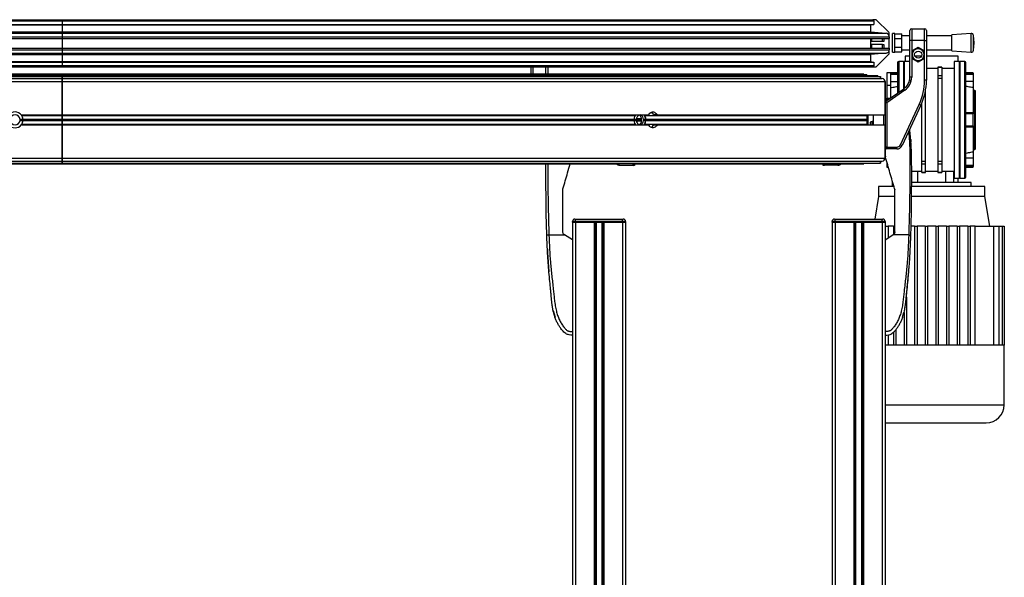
# Model space of a CAD drawing. Header units: millimetres. Extents: x 0 to 420, y 0 to 297.
# Tile 103 of 104: x 269 to 311, y 218 to 242. Entities that reach past the tile are written whole.
import ezdxf

# ---------------------------------------------------------------- set-up
doc = ezdxf.new("R2010")
doc.units = ezdxf.units.MM

msp = doc.modelspace()

# ---------------------------------------------------------------- linework, layer by layer
at = {"color": 7, "linetype": 'Continuous', "lineweight": 25}
for p, q in [((242.79066, 241.78829), (271.14066, 241.78829)), ((242.79066, 241.73829), (271.14066, 241.73829)), ((271.14066, 241.78829), (271.14066, 241.73829)), ((271.14066, 241.78829), (305.49066, 241.78829)), ((271.14066, 241.73829), (271.14066, 241.58829)), ((271.14066, 241.73829), (305.54066, 241.73829)), ((305.49066, 241.78829), (305.54066, 241.73829)), ((305.61995, 241.78829), (305.49066, 241.78829)), ((305.54066, 241.73829), (305.54066, 241.58829)), ((306.17601, 241.25294), (305.6553, 241.77365)), ((242.79066, 241.58829), (271.14066, 241.58829)), ((242.79066, 241.56279), (271.14066, 241.56279)), ((255.84377, 241.26828), (271.14066, 241.26828)), ((255.89604, 241.21027), (271.14066, 241.21027)), ((271.14066, 241.58829), (271.14066, 241.56279)), ((271.14066, 241.58829), (305.54066, 241.58829)), ((271.14066, 241.56279), (305.39066, 241.56279)), ((271.14066, 241.56279), (271.14066, 241.26828)), ((271.14066, 241.26828), (271.14066, 241.21027)), ((271.14066, 241.26828), (305.39066, 241.26828)), ((271.14066, 241.21027), (271.14066, 241.06084)), ((271.14066, 241.21027), (306.05373, 241.21027)), ((305.54066, 241.58829), (305.39066, 241.56279)), ((305.39066, 241.56279), (305.39066, 241.26828)), ((305.39066, 241.26828), (306.05373, 241.21027)), ((306.19066, 241.06084), (306.19066, 241.21758)), ((306.42617, 241.20558), (306.32617, 241.20558)), ((306.32617, 240.80558), (306.32617, 241.20558)), ((306.42617, 240.80558), (306.42617, 241.20558)), ((307.06566, 240.90558), (307.06566, 241.33058)), ((307.14066, 241.40558), (307.14066, 240.90558)), ((307.14066, 241.40558), (307.69066, 241.40558)), ((307.69066, 240.90558), (307.69066, 241.40558)), ((307.76566, 241.33058), (307.76566, 240.90558)), ((309.65625, 241.20558), (308.83706, 241.14308)), ((309.65625, 240.40558), (309.65625, 241.20558)), ((255.97489, 241.06084), (271.14066, 241.06084)), ((255.99185, 240.99329), (271.14066, 240.99329)), ((271.14066, 241.06084), (271.14066, 240.99329)), ((271.14066, 241.06084), (306.19066, 241.06084)), ((271.14066, 240.99329), (306.19066, 240.99329)), ((271.14066, 240.99329), (271.14066, 240.58329)), ((305.39066, 240.99329), (305.39066, 240.58329)), ((305.44066, 240.85829), (305.39066, 240.85829)), ((305.44066, 240.99329), (305.44066, 240.85829)), ((305.91066, 240.85829), (305.44066, 240.85829)), ((305.91066, 240.85829), (305.91066, 240.99329)), ((305.96066, 240.85829), (305.91066, 240.85829)), ((305.96066, 240.99329), (305.96066, 240.85829)), ((306.19066, 241.06084), (306.19066, 240.99329)), ((306.19066, 240.58329), (306.19066, 240.99329)), ((306.32617, 240.40558), (306.32617, 240.80558)), ((306.42617, 241.18086), (306.72617, 241.18086)), ((306.42617, 240.99322), (306.72617, 240.99322)), ((306.42617, 240.40558), (306.42617, 240.80558)), ((306.72617, 240.99322), (306.72617, 241.18086)), ((307.06566, 241.10558), (306.72617, 241.10558)), ((306.72617, 240.61794), (306.72617, 240.99322)), ((307.14066, 240.90558), (307.06566, 240.90558)), ((307.06566, 239.35314), (307.06566, 240.90558)), ((307.69066, 240.90558), (307.14066, 240.90558)), ((307.14066, 240.90558), (307.14066, 240.46435)), ((307.69066, 240.46435), (307.69066, 240.90558)), ((307.69066, 240.90558), (307.76566, 240.90558)), ((308.83706, 241.10558), (307.76566, 241.10558)), ((307.76566, 240.90558), (307.76566, 239.21877)), ((308.83706, 240.46808), (308.83706, 241.14308)), ((309.78706, 240.80558), (309.76356, 241.11348)), ((309.76356, 240.49768), (309.76356, 241.11348)), ((309.76356, 240.49768), (309.78706, 240.80558)), ((255.99961, 240.58329), (271.14066, 240.58329)), ((255.99961, 240.51574), (271.14066, 240.51574)), ((255.99961, 240.36631), (271.14066, 240.36631)), ((271.14066, 240.58329), (271.14066, 240.51574)), ((271.14066, 240.58329), (306.19066, 240.58329)), ((271.14066, 240.51574), (271.14066, 240.36631)), ((271.14066, 240.51574), (306.19066, 240.51574)), ((271.14066, 240.36631), (306.05373, 240.36631)), ((271.14066, 240.36631), (271.14066, 240.3083)), ((305.39066, 240.73329), (305.44066, 240.73329)), ((306.05373, 240.36631), (305.39066, 240.3083)), ((305.91066, 240.73329), (305.44066, 240.73329)), ((305.44066, 240.73329), (305.44066, 240.58329)), ((305.91066, 240.73329), (305.96066, 240.73329)), ((305.91066, 240.58329), (305.91066, 240.73329)), ((305.96066, 240.73329), (305.96066, 240.58329)), ((306.19066, 240.58329), (306.19066, 240.51574)), ((306.19066, 240.359), (306.19066, 240.51574)), ((306.32617, 240.40558), (306.42617, 240.40558)), ((306.42617, 240.61794), (306.72617, 240.61794)), ((306.42617, 240.4303), (306.72617, 240.4303)), ((306.72617, 240.4303), (306.72617, 240.61794)), ((306.72617, 240.50558), (307.06566, 240.50558)), ((307.14066, 240.46435), (307.41566, 240.62312)), ((307.14066, 240.46435), (307.16566, 240.44992)), ((307.14066, 240.46435), (307.14066, 240.14681)), ((307.41566, 240.59426), (307.16566, 240.44992)), ((307.16566, 240.44992), (307.29066, 240.52209)), ((307.16566, 240.30558), (307.16566, 240.44992)), ((307.16566, 240.44992), (307.16566, 240.16124)), ((307.29066, 240.52209), (307.41566, 240.59426)), ((307.41566, 240.62312), (307.41566, 240.59426)), ((307.41566, 240.62312), (307.69066, 240.46435)), ((307.66566, 240.44992), (307.41566, 240.59426)), ((307.69066, 240.46435), (307.66566, 240.44992)), ((307.66566, 240.44992), (307.66566, 240.30558)), ((307.66566, 240.16124), (307.66566, 240.44992)), ((307.69066, 240.14681), (307.69066, 240.46435)), ((307.76566, 240.50558), (308.83706, 240.50558)), ((308.83706, 240.46808), (309.65625, 240.40558)), ((255.99961, 240.3083), (271.14066, 240.3083)), ((255.99961, 240.01379), (271.14066, 240.01379)), ((255.99961, 239.98829), (271.14066, 239.98829)), ((271.14066, 240.3083), (305.39066, 240.3083)), ((271.14066, 240.3083), (271.14066, 240.01379)), ((271.14066, 240.01379), (271.14066, 239.98829)), ((271.14066, 240.01379), (305.39066, 240.01379)), ((271.14066, 239.98829), (271.14066, 239.83829)), ((271.14066, 239.98829), (305.54066, 239.98829)), ((305.39066, 240.3083), (305.39066, 240.01379)), ((305.39066, 240.01379), (305.54066, 239.98829)), ((305.54066, 239.98829), (305.54066, 239.83829)), ((305.6553, 239.80294), (306.17601, 240.32365)), ((306.7909, 240.01329), (306.5909, 240.01329)), ((306.5909, 240.01329), (306.5909, 238.70837)), ((306.8159, 239.98829), (306.7909, 240.01329)), ((306.7909, 240.01329), (306.7909, 238.84841)), ((307.0409, 240.01329), (306.8159, 240.01329)), ((306.8159, 240.01329), (306.8159, 238.86597)), ((306.8659, 240.23829), (306.8659, 240.01329)), ((307.06566, 240.23829), (306.8659, 240.23829)), ((307.0409, 240.01329), (307.0409, 239.18257)), ((307.16566, 240.16124), (307.14066, 240.14681)), ((307.14066, 240.14681), (307.14066, 239.35314)), ((307.41566, 239.98804), (307.14066, 240.14681)), ((307.16566, 240.16124), (307.16566, 240.30558)), ((307.16566, 240.16124), (307.41566, 240.01691)), ((307.54972, 240.23829), (307.2816, 240.23829)), ((307.41566, 240.01691), (307.66566, 240.16124)), ((307.69066, 240.14681), (307.41566, 239.98804)), ((307.54066, 240.08907), (307.41566, 240.01691)), ((307.41566, 240.01691), (307.41566, 239.98804)), ((307.66566, 240.16124), (307.54066, 240.08907)), ((307.66566, 240.30558), (307.66566, 240.16124)), ((307.66566, 240.16124), (307.69066, 240.14681)), ((307.69066, 239.21877), (307.69066, 240.14681)), ((309.1159, 240.23829), (307.76566, 240.23829)), ((309.1659, 240.01329), (308.9409, 240.01329)), ((308.9409, 240.01329), (308.9409, 235.06329)), ((309.1159, 240.01329), (309.1159, 240.23829)), ((309.1909, 240.01329), (309.1659, 239.98829)), ((309.1659, 235.06329), (309.1659, 240.01329)), ((309.3909, 240.01329), (309.1909, 240.01329)), ((309.1909, 235.06329), (309.1909, 240.01329)), ((309.3909, 235.06329), (309.3909, 240.01329)), ((309.4409, 235.11329), (309.4409, 239.96329)), ((255.99961, 239.83829), (271.14066, 239.83829)), ((255.99961, 239.78829), (271.14066, 239.78829)), ((271.14066, 239.83829), (271.14066, 239.78829)), ((271.14066, 239.83829), (305.54066, 239.83829)), ((271.14066, 239.78829), (305.49066, 239.78829)), ((291.01566, 239.47329), (291.01566, 239.78829)), ((291.09066, 239.78829), (291.09066, 239.47329)), ((291.64066, 239.47329), (291.64066, 239.78829)), ((291.71566, 239.78829), (291.71566, 239.47329)), ((305.54066, 239.83829), (305.49066, 239.78829)), ((305.49066, 239.78829), (305.61995, 239.78829)), ((306.2409, 239.53829), (306.0909, 239.53829)), ((306.0909, 239.53829), (306.0909, 239.01285)), ((306.5409, 239.53829), (306.2409, 239.53829)), ((306.2409, 239.53829), (306.2409, 239.52179)), ((306.2409, 239.53829), (306.2409, 239.01285)), ((306.2409, 239.52179), (306.5409, 239.52179)), ((307.06566, 239.71329), (307.0409, 239.71329)), ((308.2544, 239.71329), (307.76566, 239.71329)), ((308.4144, 239.77566), (308.2544, 239.77566)), ((308.2544, 239.77566), (308.2544, 239.7729)), ((308.2544, 239.7729), (308.4144, 239.7729)), ((308.2544, 239.7729), (308.2544, 239.4067)), ((308.4144, 239.77566), (308.4144, 239.7729)), ((308.4144, 239.7729), (308.4144, 239.4067)), ((308.9409, 239.71329), (308.4144, 239.71329)), ((309.7409, 239.53829), (309.4409, 239.53829)), ((309.4409, 239.52179), (309.7409, 239.52179)), ((309.7409, 239.52179), (309.7409, 239.53829)), ((309.7409, 239.52179), (309.7409, 239.4722)), ((271.14066, 239.47329), (263.64066, 239.47329)), ((271.14066, 239.44829), (263.64066, 239.44829)), ((271.14066, 239.40279), (263.64066, 239.40279)), ((263.64066, 239.38068), (271.14066, 239.38068)), ((263.64066, 239.2884), (271.14066, 239.2884)), ((263.64066, 239.1634), (271.14066, 239.1634)), ((271.14066, 239.47329), (271.14066, 239.44829)), ((305.10566, 239.47329), (271.14066, 239.47329)), ((271.14066, 239.44829), (271.14066, 239.40279)), ((305.23416, 239.44829), (271.14066, 239.44829)), ((305.70916, 239.40279), (271.14066, 239.40279)), ((271.14066, 239.40279), (271.14066, 239.38068)), ((271.14066, 239.2884), (271.14066, 239.38068)), ((271.14066, 239.38068), (305.81816, 239.38068)), ((271.14066, 239.38068), (271.14066, 239.2884)), ((271.14066, 239.2884), (271.14066, 239.1634)), ((271.14066, 239.2884), (305.89066, 239.2884)), ((271.14066, 239.1634), (271.14066, 239.2884)), ((271.14066, 239.1634), (271.14066, 237.7459)), ((271.14066, 239.1634), (306.01566, 239.1634)), ((271.14066, 237.7459), (271.14066, 239.1634)), ((305.10566, 239.47329), (305.10566, 239.44829)), ((305.23416, 239.44829), (305.23416, 239.40279)), ((305.70916, 239.40279), (305.70916, 239.38068)), ((305.81816, 239.2884), (305.81816, 239.38068)), ((305.81816, 239.38068), (305.81816, 239.2884)), ((306.01566, 239.1634), (306.01566, 237.7459)), ((306.01566, 237.7459), (306.01566, 239.1634)), ((306.2409, 239.4722), (306.5409, 239.4722)), ((306.2409, 239.16329), (306.5409, 239.16329)), ((307.14066, 239.35314), (307.06566, 239.35314)), ((307.76566, 239.21877), (307.69066, 239.21877)), ((308.2544, 239.4067), (308.2544, 239.30946)), ((308.4144, 239.4067), (308.2544, 239.4067)), ((308.2544, 239.30946), (308.4144, 239.30946)), ((308.2544, 239.30946), (308.2544, 235.76713)), ((308.4144, 239.4067), (308.4144, 239.30946)), ((308.4144, 239.30946), (308.4144, 235.76713)), ((309.4409, 239.4722), (309.7409, 239.4722)), ((309.7409, 239.16329), (309.4409, 239.16329)), ((309.7409, 239.4722), (309.7409, 239.16329)), ((309.7409, 239.16329), (309.7409, 238.90483)), ((306.04764, 238.32797), (306.8098, 238.86165)), ((306.85282, 238.80021), (306.09066, 238.26654)), ((306.0909, 239.01285), (306.2409, 239.01285)), ((306.0909, 239.01285), (306.0909, 238.46413)), ((306.2409, 239.01285), (306.2409, 238.46413)), ((306.85282, 238.80021), (306.8098, 238.86165)), ((307.7274, 235.76713), (307.7274, 238.7831)), ((309.7409, 238.90483), (309.7409, 237.83829)), ((309.8159, 238.78829), (309.7409, 238.78829)), ((309.8409, 238.76329), (309.8159, 238.78829)), ((309.8159, 236.28829), (309.8159, 238.78829)), ((309.8409, 236.31329), (309.8409, 238.76329)), ((306.06203, 238.43494), (306.01566, 238.38805)), ((306.01566, 238.37985), (306.11013, 238.37173)), ((306.09002, 238.35765), (306.01566, 238.36449)), ((306.09066, 238.26654), (306.04764, 238.32797)), ((306.06203, 238.43494), (306.12542, 238.43494)), ((306.12542, 238.43494), (306.0666, 238.37547)), ((306.0909, 238.46413), (306.2409, 238.46413)), ((306.12542, 238.43494), (306.12542, 238.38244)), ((306.2409, 238.46413), (306.2409, 238.4633)), ((306.09066, 238.26654), (306.01566, 238.26654)), ((306.09066, 238.26654), (306.09066, 236.38058)), ((306.66499, 236.48162), (307.46345, 238.19393)), ((307.53143, 238.16223), (306.73297, 236.44993)), ((307.53143, 238.16223), (307.46345, 238.19393)), ((307.5674, 235.76713), (307.5674, 238.24308)), ((269.47756, 237.55828), (269.35221, 237.55828)), ((269.35221, 237.5183), (269.47756, 237.5183)), ((269.35313, 237.54183), (271.14066, 237.54183)), ((269.35313, 237.53476), (271.14066, 237.53476)), ((269.40675, 237.7459), (271.14066, 237.7459)), ((269.42286, 237.7234), (271.14066, 237.7234)), ((269.47707, 237.56535), (271.14066, 237.56535)), ((269.47707, 237.51123), (271.14066, 237.51123)), ((269.47734, 237.56182), (271.14066, 237.56182)), ((269.47734, 237.51477), (271.14066, 237.51477)), ((271.14066, 237.7459), (271.14066, 237.7234)), ((271.14066, 237.7459), (295.98947, 237.7459)), ((271.14066, 237.7234), (271.14066, 237.7459)), ((271.14066, 237.7234), (271.14066, 237.56535)), ((271.14066, 237.7234), (295.42899, 237.7234)), ((271.14066, 237.56535), (271.14066, 237.7234)), ((271.14066, 237.56535), (271.14066, 237.56182)), ((271.14066, 237.56535), (295.3909, 237.56535)), ((271.14066, 237.56182), (271.14066, 237.56535)), ((271.14066, 237.56182), (271.14066, 237.54183)), ((271.14066, 237.56182), (295.38966, 237.56182)), ((271.14066, 237.54183), (271.14066, 237.56182)), ((271.14066, 237.54183), (271.14066, 237.53476)), ((271.14066, 237.54183), (295.4625, 237.54183)), ((271.14066, 237.53476), (271.14066, 237.54183)), ((271.14066, 237.53476), (271.14066, 237.51477)), ((271.14066, 237.53476), (295.4625, 237.53476)), ((271.14066, 237.51477), (271.14066, 237.53476)), ((271.14066, 237.51477), (271.14066, 237.51123)), ((271.14066, 237.51477), (295.38966, 237.51477)), ((271.14066, 237.51123), (271.14066, 237.51477)), ((271.14066, 237.51123), (271.14066, 237.3534)), ((271.14066, 237.51123), (295.3909, 237.51123)), ((271.14066, 237.3534), (271.14066, 237.51123)), ((295.38823, 237.55995), (295.38966, 237.56182)), ((295.47547, 237.55894), (295.38823, 237.55995)), ((295.38823, 237.51664), (295.47547, 237.51765)), ((295.38966, 237.51477), (295.38823, 237.51664)), ((295.42899, 237.7234), (295.44544, 237.74579)), ((295.6948, 237.53829), (295.46147, 237.53829)), ((295.4625, 237.54183), (295.47547, 237.55894)), ((295.47547, 237.51765), (295.4625, 237.53476)), ((295.68891, 237.58829), (295.47892, 237.58829)), ((295.69002, 237.48829), (295.47892, 237.48829)), ((295.6006, 237.73329), (295.56392, 237.73329)), ((295.76996, 237.55894), (295.75835, 237.54183)), ((295.75835, 237.54183), (305.2292, 237.54183)), ((295.75835, 237.53476), (295.76996, 237.51765)), ((295.75835, 237.53476), (305.2292, 237.53476)), ((295.8572, 237.55995), (295.76996, 237.55894)), ((295.76996, 237.51765), (295.8572, 237.51664)), ((295.82194, 237.7234), (305.25066, 237.7234)), ((295.85845, 237.56182), (295.8572, 237.55995)), ((295.8572, 237.51664), (295.85845, 237.51477)), ((295.85845, 237.56182), (305.24919, 237.56182)), ((295.85845, 237.51477), (305.24919, 237.51477)), ((295.85932, 237.56535), (305.25066, 237.56535)), ((295.85932, 237.51123), (305.25066, 237.51123)), ((296.35998, 237.7459), (296.20563, 237.7459)), ((296.35998, 237.7459), (306.01566, 237.7459)), ((305.24919, 237.56182), (305.2292, 237.54183)), ((305.2292, 237.54183), (305.24919, 237.56182)), ((305.2292, 237.53476), (305.24919, 237.51477)), ((305.24919, 237.51477), (305.2292, 237.53476)), ((305.25225, 237.7459), (305.25066, 237.7234)), ((305.25066, 237.7234), (305.25225, 237.7459)), ((305.25066, 237.7234), (305.25066, 237.56535)), ((305.25066, 237.56535), (305.25066, 237.7234)), ((305.27, 237.70591), (305.25066, 237.70591)), ((305.25066, 237.51123), (305.25066, 237.3534)), ((305.25066, 237.3534), (305.25066, 237.51123)), ((305.28732, 237.52835), (305.27, 237.70591)), ((305.27, 237.3508), (305.28732, 237.52835)), ((305.28732, 237.7459), (305.28732, 237.52835)), ((305.28732, 237.52835), (305.28732, 237.3309)), ((305.40518, 237.45568), (305.39268, 237.44318)), ((305.39268, 237.3309), (305.39268, 237.44318)), ((305.49768, 237.45568), (305.40518, 237.45568)), ((305.40518, 237.45568), (305.40518, 237.3309)), ((305.49768, 237.3309), (305.49768, 237.49028)), ((305.51566, 237.52376), (305.50223, 237.50465)), ((305.50223, 237.50465), (305.50223, 237.3309)), ((305.51566, 237.3309), (305.51566, 237.7459)), ((305.96522, 237.3309), (305.96522, 237.7459)), ((306.01566, 237.7459), (306.01566, 237.3309)), ((309.7409, 237.83829), (309.4409, 237.83829)), ((309.7409, 237.7947), (309.4409, 237.7947)), ((309.7409, 237.83829), (309.7409, 237.7947)), ((309.7409, 237.28188), (309.7409, 237.7947)), ((269.42301, 237.3534), (269.40586, 237.33302)), ((269.40692, 237.3309), (271.14066, 237.3309)), ((269.42301, 237.3534), (271.14066, 237.3534)), ((271.14066, 237.3534), (271.14066, 237.3309)), ((271.14066, 237.3534), (295.42889, 237.3534)), ((271.14066, 237.3309), (271.14066, 237.3534)), ((271.14066, 237.3309), (271.14066, 235.9134)), ((271.14066, 237.3309), (295.98935, 237.3309)), ((271.14066, 235.9134), (271.14066, 237.3309)), ((295.4429, 237.33079), (295.42889, 237.3534)), ((295.60356, 237.34329), (295.56392, 237.34329)), ((295.82204, 237.3534), (295.8122, 237.3309)), ((295.82204, 237.3534), (305.25066, 237.3534)), ((296.20575, 237.3309), (296.3601, 237.3309)), ((296.3601, 237.3309), (306.01566, 237.3309)), ((305.25066, 237.3534), (305.25225, 237.3309)), ((305.25225, 237.3309), (305.25066, 237.3534)), ((305.27, 237.3508), (305.25068, 237.3508)), ((305.27411, 237.3309), (305.27, 237.3508)), ((306.01566, 237.3309), (306.01566, 235.9134)), ((306.01566, 235.9134), (306.01566, 237.3309)), ((309.42766, 237.31333), (309.44066, 237.43141)), ((309.4409, 237.28188), (309.7409, 237.28188)), ((309.4409, 237.23829), (309.7409, 237.23829)), ((309.7409, 237.28188), (309.7409, 237.23829)), ((309.7409, 237.23829), (309.7409, 236.17175)), ((307.10076, 236.69983), (307.11029, 236.58964)), ((306.09066, 236.38058), (306.01566, 236.38058)), ((306.09066, 236.30558), (306.09066, 236.38058)), ((306.09066, 236.38058), (306.50639, 236.38058)), ((306.50639, 236.30558), (306.09066, 236.30558)), ((306.50639, 236.30558), (306.50639, 236.38058)), ((306.73297, 236.44993), (306.66499, 236.48162)), ((307.11029, 236.58964), (307.11029, 236.58964)), ((309.7409, 236.28829), (309.8159, 236.28829)), ((309.8159, 236.28829), (309.8409, 236.31329)), ((263.64066, 235.9134), (271.14066, 235.9134)), ((263.64066, 235.7884), (271.14066, 235.7884)), ((271.14066, 235.9134), (271.14066, 235.7884)), ((271.14066, 235.7884), (271.14066, 235.9134)), ((271.14066, 235.9134), (306.01566, 235.9134)), ((271.14066, 235.7884), (305.89066, 235.7884)), ((271.14066, 235.6959), (271.14066, 235.7884)), ((271.14066, 235.7884), (271.14066, 235.6959)), ((305.81816, 235.6959), (305.81816, 235.7884)), ((305.81816, 235.7884), (305.81816, 235.6959)), ((306.01566, 236.0412), (306.02555, 235.97157)), ((307.7274, 235.76713), (307.5674, 235.76713)), ((307.5674, 235.66989), (307.5674, 235.76713)), ((307.7274, 235.66989), (307.7274, 235.76713)), ((308.2544, 235.76713), (308.2544, 235.66989)), ((308.4144, 235.76713), (308.2544, 235.76713)), ((308.4144, 235.76713), (308.4144, 235.66989)), ((309.7409, 235.91329), (309.4409, 235.91329)), ((309.7409, 236.17175), (309.7409, 235.91329)), ((309.7409, 235.91329), (309.7409, 235.60438)), ((263.64066, 235.6959), (271.14066, 235.6959)), ((263.64066, 235.67329), (271.14066, 235.67329)), ((271.14066, 235.6959), (305.81816, 235.6959)), ((271.14066, 235.67329), (271.14066, 235.6959)), ((271.14066, 235.67329), (305.10566, 235.67329)), ((294.76413, 235.61178), (295.34109, 235.60674)), ((295.34109, 235.60674), (295.34109, 235.67329)), ((295.39066, 235.60631), (295.34109, 235.60674)), ((295.39066, 235.67329), (295.39066, 235.60631)), ((303.39066, 235.60631), (303.39066, 235.67329)), ((303.44065, 235.60675), (303.39066, 235.60631)), ((303.44065, 235.67329), (303.44065, 235.60675)), ((304.01718, 235.61178), (303.44065, 235.60675)), ((305.10566, 235.67329), (305.10566, 235.6959)), ((306.0909, 235.73845), (306.0909, 235.53829)), ((306.0909, 235.53829), (306.1512, 235.53829)), ((307.14042, 235.36329), (307.5674, 235.36329)), ((307.3909, 235.36329), (307.3909, 234.88829)), ((307.5674, 235.66989), (307.7274, 235.66989)), ((307.5674, 235.30369), (307.5674, 235.66989)), ((307.7274, 235.30369), (307.7274, 235.66989)), ((307.7274, 235.36329), (308.2544, 235.36329)), ((308.2544, 235.66989), (308.4144, 235.66989)), ((308.2544, 235.66989), (308.2544, 235.30369)), ((308.4144, 235.66989), (308.4144, 235.30369)), ((308.4144, 235.36329), (308.9409, 235.36329)), ((308.5909, 234.88829), (308.5909, 235.36329)), ((308.90571, 235.36329), (308.90571, 234.88829)), ((309.7409, 235.60438), (309.4409, 235.60438)), ((309.7409, 235.5548), (309.4409, 235.5548)), ((309.4409, 235.53829), (309.7409, 235.53829)), ((309.7409, 235.60438), (309.7409, 235.5548)), ((309.7409, 235.53829), (309.7409, 235.5548)), ((307.7274, 235.30369), (307.5674, 235.30369)), ((307.5674, 235.30092), (307.5674, 235.30369)), ((307.5674, 235.30092), (307.7274, 235.30092)), ((307.7274, 235.30092), (307.7274, 235.30369)), ((308.4144, 235.30369), (308.2544, 235.30369)), ((308.2544, 235.30369), (308.2544, 235.30092)), ((308.2544, 235.30092), (308.4144, 235.30092)), ((308.4144, 235.30369), (308.4144, 235.30092)), ((308.9409, 235.06329), (309.1659, 235.06329)), ((309.1159, 234.88829), (309.1159, 235.06329)), ((309.1659, 235.08829), (309.1909, 235.06329)), ((309.1909, 235.06329), (309.3909, 235.06329)), ((292.35641, 234.57316), (292.36235, 234.61494)), ((305.7409, 234.71329), (305.7409, 234.28829)), ((306.38498, 234.71329), (305.7409, 234.71329)), ((306.3159, 234.88829), (306.3159, 234.71329)), ((306.33158, 234.88829), (306.3159, 234.88829)), ((306.41897, 234.61494), (306.4249, 234.57316)), ((310.2409, 234.71329), (307.13951, 234.71329)), ((309.6659, 234.88829), (307.13963, 234.88829)), ((309.6659, 234.71329), (309.6659, 234.88829)), ((310.2409, 234.28829), (310.2409, 234.71329)), ((305.7409, 234.28829), (305.5813, 233.3307)), ((306.4249, 234.28829), (305.7409, 234.28829)), ((310.2409, 234.28829), (307.13526, 234.28829)), ((310.4509, 233.02829), (310.2409, 234.28829)), ((292.86566, 233.3307), (292.89066, 233.3307)), ((292.89066, 233.2307), (292.89066, 233.3307)), ((292.89066, 233.3307), (294.89066, 233.3307)), ((294.89066, 233.2307), (294.89066, 233.3307)), ((294.89066, 233.3307), (294.91566, 233.3307)), ((303.86566, 233.3307), (303.89066, 233.3307)), ((303.89066, 233.2307), (303.89066, 233.3307)), ((303.89066, 233.3307), (305.89066, 233.3307)), ((305.89066, 233.2307), (305.89066, 233.3307)), ((305.89066, 233.3307), (305.91566, 233.3307)), ((292.89066, 233.2307), (292.76566, 233.2307)), ((292.76566, 233.2057), (292.76566, 233.2307)), ((292.76566, 233.2057), (292.76566, 201.8307)), ((292.76566, 233.2057), (292.89066, 233.2057)), ((292.89066, 233.2057), (292.76566, 233.2057)), ((292.89066, 233.2307), (292.89066, 233.2057)), ((294.89066, 233.2307), (292.89066, 233.2307)), ((292.89066, 233.2057), (292.89066, 201.8307)), ((292.89066, 233.2057), (293.68316, 233.2057)), ((292.89066, 233.2057), (294.89066, 233.2057)), ((293.68316, 233.2057), (293.68316, 201.8307)), ((293.73736, 233.2057), (293.73736, 201.8307)), ((293.76606, 233.2057), (293.76606, 201.8307)), ((294.01525, 233.2057), (294.01525, 201.8307)), ((294.04396, 233.2057), (294.04396, 201.8307)), ((294.09816, 233.2057), (294.09816, 201.8307)), ((294.09816, 233.2057), (294.89066, 233.2057)), ((294.89066, 233.2057), (294.89066, 233.2307)), ((295.01566, 233.2307), (294.89066, 233.2307)), ((294.89066, 233.2057), (294.89066, 201.8307)), ((294.89066, 233.2057), (295.01566, 233.2057)), ((295.01566, 233.2057), (294.89066, 233.2057)), ((295.01566, 233.2307), (295.01566, 233.2057)), ((295.01566, 233.2057), (295.01566, 201.8307)), ((303.89066, 233.2307), (303.76566, 233.2307)), ((303.76566, 233.2057), (303.76566, 233.2307)), ((303.76566, 233.2057), (303.76566, 201.8307)), ((303.76566, 233.2057), (303.89066, 233.2057)), ((303.89066, 233.2057), (303.76566, 233.2057)), ((303.89066, 233.2307), (303.89066, 233.2057)), ((305.89066, 233.2307), (303.89066, 233.2307)), ((303.89066, 233.2057), (303.89066, 201.8307)), ((303.89066, 233.2057), (304.68316, 233.2057)), ((303.89066, 233.2057), (305.89066, 233.2057)), ((304.68316, 233.2057), (304.68316, 201.8307)), ((304.73736, 233.2057), (304.73736, 201.8307)), ((304.76606, 233.2057), (304.76606, 201.8307)), ((305.01525, 233.2057), (305.01525, 201.8307)), ((305.04396, 233.2057), (305.04396, 201.8307)), ((305.09816, 233.2057), (305.09816, 201.8307)), ((305.09816, 233.2057), (305.89066, 233.2057)), ((305.89066, 233.2057), (305.89066, 233.2307)), ((306.01566, 233.2307), (305.89066, 233.2307)), ((305.89066, 233.2057), (305.89066, 201.8307)), ((305.89066, 233.2057), (306.01566, 233.2057)), ((306.01566, 233.2057), (305.89066, 233.2057)), ((306.01566, 233.2307), (306.01566, 233.2057)), ((306.01566, 233.2057), (306.01566, 201.8307)), ((306.01566, 233.02829), (306.14402, 233.02829)), ((306.3659, 233.02829), (306.14402, 233.02829)), ((306.14402, 233.02829), (306.14402, 232.53288)), ((306.3659, 233.02829), (306.4249, 233.02829)), ((306.3659, 233.02829), (306.3659, 232.65621)), ((307.2659, 233.02829), (307.11395, 233.02829)), ((307.2659, 233.02829), (307.3659, 233.02829)), ((307.2659, 233.02829), (307.2659, 227.98829)), ((307.3659, 233.02829), (307.3659, 227.98829)), ((307.7159, 233.02829), (307.3659, 233.02829)), ((307.7159, 233.02829), (307.8159, 233.02829)), ((307.7159, 233.02829), (307.7159, 227.98829)), ((307.8159, 233.02829), (307.8159, 227.98829)), ((308.1659, 233.02829), (307.8159, 233.02829)), ((308.1659, 233.02829), (308.2659, 233.02829)), ((308.1659, 233.02829), (308.1659, 227.98829)), ((308.2659, 233.02829), (308.2659, 227.98829)), ((308.6159, 233.02829), (308.2659, 233.02829)), ((308.6159, 233.02829), (308.7159, 233.02829)), ((308.6159, 233.02829), (308.6159, 227.98829)), ((308.7159, 233.02829), (308.7159, 227.98829)), ((309.0659, 233.02829), (308.7159, 233.02829)), ((309.0659, 233.02829), (309.1659, 233.02829)), ((309.0659, 233.02829), (309.0659, 227.98829)), ((309.1659, 233.02829), (309.1659, 227.98829)), ((309.5159, 233.02829), (309.1659, 233.02829)), ((309.5159, 233.02829), (309.6159, 233.02829)), ((309.5159, 233.02829), (309.5159, 227.98829)), ((309.6159, 233.02829), (309.6159, 227.98829)), ((309.83778, 233.02829), (309.6159, 233.02829)), ((309.83778, 227.98829), (309.83778, 233.02829)), ((309.83778, 233.02829), (310.60146, 233.02829)), ((310.60146, 233.02829), (310.60146, 227.98829)), ((310.60146, 233.02829), (310.83256, 233.02829)), ((310.83256, 233.02829), (310.83256, 227.98829)), ((310.83256, 233.02829), (310.97921, 233.02829)), ((310.97921, 233.02829), (310.97921, 227.98829)), ((310.97921, 233.02829), (311.05358, 233.02829)), ((311.05358, 233.02829), (311.05358, 227.98829)), ((291.76679, 232.65568), (292.43312, 232.65568)), ((292.43312, 232.65568), (292.4291, 232.6581)), ((292.76566, 232.45568), (292.43312, 232.65568)), ((292.76566, 232.45568), (292.76566, 228.55568)), ((306.01566, 232.45568), (306.34819, 232.65568)), ((306.01566, 232.45568), (306.01566, 228.55568)), ((306.34819, 232.65568), (306.35221, 232.6581)), ((307.01453, 232.65568), (306.34819, 232.65568)), ((291.69875, 232.08385), (291.69876, 232.08385)), ((291.70444, 231.97385), (291.7058, 231.94724)), ((291.71749, 231.73421), (291.75427, 231.23291)), ((307.06232, 231.71508), (307.06382, 231.73422)), ((306.9159, 230.0187), (306.9159, 227.98829)), ((291.94721, 229.45502), (292.02615, 229.16667)), ((306.75502, 229.16326), (306.81483, 229.36376)), ((306.8159, 229.36741), (306.8159, 227.98829)), ((306.14402, 228.41745), (306.14402, 227.98829)), ((306.3659, 228.5255), (306.3659, 227.98829)), ((306.4659, 228.63439), (306.4659, 227.98829)), ((306.3659, 227.98829), (306.01566, 227.98829)), ((306.8159, 227.98829), (306.3659, 227.98829)), ((307.2659, 227.98829), (306.8159, 227.98829)), ((307.7159, 227.98829), (307.2659, 227.98829)), ((308.2659, 227.98829), (307.7159, 227.98829)), ((308.7159, 227.98829), (308.2659, 227.98829)), ((309.1659, 227.98829), (308.7159, 227.98829)), ((309.6159, 227.98829), (309.1659, 227.98829)), ((310.60146, 227.98829), (309.6159, 227.98829)), ((310.83256, 227.98829), (310.60146, 227.98829)), ((310.97921, 227.98829), (310.83256, 227.98829)), ((311.05358, 227.98829), (310.97921, 227.98829)), ((311.0659, 227.98829), (311.05358, 227.98829)), ((311.0659, 225.45704), (311.0659, 227.98829)), ((306.01566, 225.45704), (307.9909, 225.45704)), ((307.9909, 225.45704), (311.0659, 225.45704))]:
    msp.add_line(p, q, dxfattribs=at)
at = {"color": 7, "linetype": 'Continuous', "lineweight": 25, "flags": 128}
for points in [[(307.10085, 236.69983), (307.10079, 236.69983), (307.10076, 236.69983)], [(291.70397, 231.97384), (291.70397, 231.97384), (291.70397, 231.97385)], [(307.07734, 231.97386), (307.07734, 231.97385), (307.07735, 231.97384)], [(307.07735, 231.97384), (307.07734, 231.97384), (307.07734, 231.97385)]]:
    msp.add_lwpolyline(points, dxfattribs=at)
at = {"color": 7, "linetype": 'Continuous', "lineweight": 25}
msp.add_circle((307.41566, 240.30558), 0.15, dxfattribs=at)
for centre, radius, start, end in [((305.61995, 241.73829), 0.05, 45, 90), ((306.04066, 241.06084), 0.15, 0, 85), ((306.14066, 241.21758), 0.05, 0, 45), ((307.14066, 241.33058), 0.075, 90, 180), ((307.69066, 241.33058), 0.075, 0, 90), ((309.66385, 241.10587), 0.1, 4.362914, 94.362914), ((306.04066, 240.51574), 0.15, 275, 0), ((306.14066, 240.359), 0.05, 315, 0), ((307.41566, 240.30558), 0.25, 120, 180), ((307.41566, 240.30558), 0.25, 60, 120), ((307.41566, 240.30558), 0.25, 0, 60), ((309.66385, 240.50529), 0.1, 265.637086, 355.637086), ((306.5909, 239.96329), 0.05, 90, 180), ((307.41566, 240.30558), 0.25, 180, 240), ((307.41566, 240.30558), 0.25, 240, 300), ((307.41566, 240.30558), 0.25, 300, 0), ((309.3909, 239.96329), 0.05, 0, 90), ((305.61995, 239.83829), 0.05, 270, 315), ((305.89066, 239.1634), 0.125, 0, 90), ((305.89066, 239.1634), 0.125, 0, 90), ((306.46566, 239.35314), 0.6, 305, 0), ((306.46566, 239.35314), 0.675, 305, 0), ((305.26566, 239.21877), 2.425, 335, 0), ((305.26566, 239.21877), 2.5, 335, 0), ((306.09066, 238.26654), 0.075, 125, 180), ((269.14066, 237.53829), 0.3375, 37.962405, 142.037595), ((269.14066, 237.53829), 0.2125, 5.398291, 174.601709), ((269.14066, 237.53829), 0.2125, 185.398291, 354.601709), ((269.14066, 237.53829), 0.2125, 0.953004, 5.398291), ((269.14066, 237.53829), 0.2125, 354.601709, 359.046996), ((269.14066, 237.53829), 0.3375, 4.59914, 33.262634), ((269.14066, 237.53829), 0.3375, 326.782507, 355.40086), ((269.14066, 237.53829), 0.3375, 3.395886, 3.997433), ((269.14066, 237.53829), 0.3375, 356.002567, 356.604114), ((295.66807, 237.50751), 0.19287, 176.987386, 246.384575), ((295.67383, 237.56552), 0.19847, 114.727712, 181.900327), ((295.57751, 237.56913), 0.19271, 356.967804, 66.530088), ((295.57143, 237.51112), 0.19863, 294.868759, 1.883734), ((295.42833, 237.5459), 0.4291, 1.875995, 27.781625), ((295.42825, 237.5307), 0.42918, 332.25548, 358.122547), ((305.23273, 237.53829), 0.005, 135, 225), ((305.23273, 237.53829), 0.005, 135, 225), ((305.24566, 237.56535), 0.005, 315, 0), ((305.24566, 237.56535), 0.005, 315, 0), ((305.24566, 237.51123), 0.005, 0, 45), ((305.24566, 237.51123), 0.005, 0, 45), ((305.52268, 237.49028), 0.025, 144.904183, 180), ((269.14066, 237.53829), 0.3375, 217.914534, 322.085466), ((306.09066, 236.38058), 0.075, 180, 270), ((306.50639, 236.55558), 0.175, 270, 335), ((306.50639, 236.55558), 0.25, 270, 335), ((305.89066, 235.9134), 0.125, 270, 0), ((305.89066, 235.9134), 0.125, 270, 0), ((294.76566, 235.78677), 0.175, 220.425146, 269.5), ((304.01566, 235.78677), 0.175, 270.5, 319.574854), ((309.3909, 235.11329), 0.05, 270, 0), ((292.86566, 233.2307), 0.1, 90, 180), ((294.91566, 233.2307), 0.1, 0, 90), ((303.86566, 233.2307), 0.1, 90, 180), ((305.91566, 233.2307), 0.1, 0, 90), ((310.29715, 225.45704), 0.76875, 270, 0)]:
    msp.add_arc(centre, radius, start, end, dxfattribs=at)
for points, knots in [([(307.41566, 240.59426), (307.41729, 240.59331), (307.45849, 240.56952), (307.50041, 240.54532), (307.54066, 240.52209)], [0, 0, 0, 0, 0.03966261, 1, 1, 1, 1]), ([(307.54066, 240.52209), (307.57291, 240.50346), (307.61485, 240.47925), (307.65613, 240.45542), (307.66566, 240.44992)], [0, 0, 0, 0, 0.76914426, 1, 1, 1, 1]), ([(306.5409, 239.96329), (306.5409, 239.95982), (306.5409, 239.95275), (306.5409, 239.89453), (306.5409, 239.8064), (306.5409, 239.69519), (306.5409, 239.57056), (306.5409, 239.42391), (306.5409, 239.25609), (306.5409, 239.06986), (306.5409, 238.87577), (306.5409, 238.73813), (306.5409, 238.67336)], [0, 0, 0, 0, 0.11254864, 0.22858276, 0.34787075, 0.44113529, 0.5343898, 0.62963884, 0.72487764, 0.82012668, 0.91536548, 1, 1, 1, 1]), ([(307.29066, 240.08907), (307.25041, 240.11231), (307.20849, 240.13651), (307.16729, 240.1603), (307.16566, 240.16124)], [0, 0, 0, 0, 0.96033739, 1, 1, 1, 1]), ([(307.41566, 240.01691), (307.40613, 240.02241), (307.36485, 240.04624), (307.32291, 240.07045), (307.29066, 240.08907)], [0, 0, 0, 0, 0.23085574, 1, 1, 1, 1]), ([(306.2409, 238.90483), (306.30831, 238.91701), (306.40742, 238.93492), (306.50855, 238.95406), (306.5409, 238.96019)], [0, 0, 0, 0, 0.68016834, 1, 1, 1, 1]), ([(309.7409, 238.90483), (309.67349, 238.91701), (309.57438, 238.93492), (309.47325, 238.95406), (309.4409, 238.96019)], [0, 0, 0, 0, 0.680168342, 1, 1, 1, 1]), ([(306.12542, 238.43494), (306.14183, 238.43737), (306.17464, 238.44224), (306.21141, 238.4493), (306.22447, 238.45393), (306.23067, 238.45613)], [0, 0, 0, 0, 0.344380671, 0.688761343, 1, 1, 1, 1]), ([(295.98947, 237.7459), (296.00791, 237.77353), (296.04478, 237.82878), (296.12027, 237.87263), (296.20029, 237.88051), (296.27739, 237.84917), (296.33008, 237.79704), (296.35347, 237.75704), (296.35998, 237.7459)], [0, 0, 0, 0, 0.18567715, 0.37135444, 0.55702721, 0.74269359, 0.92836286, 1, 1, 1, 1]), ([(296.20563, 237.7459), (296.18776, 237.77453), (296.15763, 237.82278), (296.11534, 237.84405), (296.09813, 237.8527)], [0, 0, 0, 0, 0.593154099, 1, 1, 1, 1]), ([(269.35313, 237.54183), (269.35313, 237.54139), (269.35315, 237.54052), (269.35316, 237.53885), (269.35316, 237.53715), (269.35314, 237.53574), (269.35313, 237.53504), (269.35313, 237.53476)], [0, 0, 0, 0, 0.21469187, 0.42938517, 0.64403997, 0.85867049, 1, 1, 1, 1]), ([(269.40646, 237.74482), (269.40853, 237.74269), (269.41472, 237.73632), (269.41961, 237.72856), (269.42286, 237.7234)], [0, 0, 0, 0, 0.33504986, 1, 1, 1, 1]), ([(269.47707, 237.56535), (269.47711, 237.56479), (269.4772, 237.56367), (269.47729, 237.5625), (269.47733, 237.56195), (269.47734, 237.56182)], [0, 0, 0, 0, 0.43036916, 0.86076852, 1, 1, 1, 1]), ([(269.47734, 237.51477), (269.4773, 237.51433), (269.47724, 237.51345), (269.47714, 237.51216), (269.47708, 237.51141), (269.47707, 237.51123)], [0, 0, 0, 0, 0.42951385, 0.85899374, 1, 1, 1, 1]), ([(295.38966, 237.56182), (295.38994, 237.56225), (295.39049, 237.56312), (295.39082, 237.56442), (295.39088, 237.56517), (295.3909, 237.56535)], [0, 0, 0, 0, 0.42623457, 0.85600696, 1, 1, 1, 1]), ([(295.3909, 237.51123), (295.39083, 237.51179), (295.39069, 237.51291), (295.39015, 237.51408), (295.38976, 237.51463), (295.38966, 237.51477)], [0, 0, 0, 0, 0.42799974, 0.85854568, 1, 1, 1, 1]), ([(295.3909, 237.56535), (295.39537, 237.60312), (295.402, 237.6592), (295.42235, 237.7076), (295.42899, 237.7234)], [0, 0, 0, 0, 0.67355437, 1, 1, 1, 1]), ([(295.42889, 237.3534), (295.41614, 237.38713), (295.39725, 237.43713), (295.39246, 237.49304), (295.3909, 237.51123)], [0, 0, 0, 0, 0.674617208, 1, 1, 1, 1]), ([(295.4625, 237.53476), (295.46224, 237.53519), (295.46172, 237.53606), (295.46138, 237.53772), (295.46145, 237.53942), (295.46187, 237.54084), (295.46232, 237.54155), (295.4625, 237.54183)], [0, 0, 0, 0, 0.212897, 0.42758272, 0.64220686, 0.85679459, 1, 1, 1, 1]), ([(295.58191, 237.33441), (295.58724, 237.33551), (295.60902, 237.34003), (295.64249, 237.37169), (295.67557, 237.42517), (295.69247, 237.4847), (295.69416, 237.5234), (295.6948, 237.53829)], [0, 0, 0, 0, 0.08214227, 0.33527046, 0.58840296, 0.84153731, 1, 1, 1, 1]), ([(295.6948, 237.53829), (295.69319, 237.56222), (295.68995, 237.61008), (295.66449, 237.67318), (295.62959, 237.72064), (295.60062, 237.73469), (295.58746, 237.74107)], [0, 0, 0, 0, 0.26091385, 0.52182757, 0.78274449, 1, 1, 1, 1]), ([(295.75835, 237.54183), (295.75809, 237.54139), (295.75759, 237.54053), (295.75727, 237.53886), (295.75734, 237.53717), (295.75774, 237.53574), (295.75817, 237.53504), (295.75835, 237.53476)], [0, 0, 0, 0, 0.212897, 0.42758272, 0.64220686, 0.85679459, 1, 1, 1, 1]), ([(295.81197, 237.7459), (295.81322, 237.74302), (295.81615, 237.73627), (295.81983, 237.72808), (295.82194, 237.7234)], [0, 0, 0, 0, 0.42840387, 1, 1, 1, 1]), ([(295.82194, 237.7234), (295.83447, 237.68969), (295.85307, 237.63963), (295.85778, 237.58363), (295.85932, 237.56535)], [0, 0, 0, 0, 0.67355455, 1, 1, 1, 1]), ([(295.85932, 237.51123), (295.85495, 237.47346), (295.84846, 237.41748), (295.82852, 237.36913), (295.82204, 237.3534)], [0, 0, 0, 0, 0.67461704, 1, 1, 1, 1]), ([(295.85932, 237.56535), (295.85931, 237.5648), (295.85929, 237.56367), (295.85888, 237.5625), (295.85854, 237.56196), (295.85845, 237.56182)], [0, 0, 0, 0, 0.42799974, 0.85854568, 1, 1, 1, 1]), ([(295.85845, 237.51477), (295.85869, 237.51433), (295.85916, 237.51346), (295.85935, 237.51216), (295.85933, 237.51142), (295.85932, 237.51123)], [0, 0, 0, 0, 0.42623457, 0.85600696, 1, 1, 1, 1]), ([(305.27, 237.70591), (305.27228, 237.71228), (305.27701, 237.7255), (305.27846, 237.73894), (305.27922, 237.7459)], [0, 0, 0, 0, 0.48185749, 1, 1, 1, 1]), ([(309.44066, 237.66198), (309.4384, 237.69769), (309.43602, 237.73541), (309.42808, 237.77249), (309.42766, 237.77446)], [0, 0, 0, 0, 0.9470257, 1, 1, 1, 1]), ([(296.3601, 237.3309), (296.34194, 237.30326), (296.30564, 237.24796), (296.23079, 237.20402), (296.15088, 237.19604), (296.07333, 237.22729), (296.01986, 237.27946), (295.99604, 237.31962), (295.98935, 237.3309)], [0, 0, 0, 0, 0.185506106, 0.371012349, 0.556514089, 0.742009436, 0.927507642, 1, 1, 1, 1]), ([(296.09813, 237.22379), (296.10587, 237.22649), (296.1392, 237.2381), (296.1756, 237.28), (296.19914, 237.31974), (296.20575, 237.3309)], [0, 0, 0, 0, 0.17870271, 0.76922447, 1, 1, 1, 1]), ([(307.00823, 237.04024), (307.01343, 236.99752), (307.02953, 236.86506), (307.04791, 236.60012), (307.06352, 236.24862), (307.07003, 235.77924), (307.06598, 235.2291), (307.05815, 234.59368), (307.04775, 233.95188), (307.03446, 233.30498), (307.02117, 232.87207), (307.01453, 232.65568)], [0, 0, 0, 0, 0.02893653, 0.08971809, 0.18058129, 0.27159383, 0.41740833, 0.56326835, 0.70899462, 0.85454145, 1, 1, 1, 1]), ([(307.10576, 232.65237), (307.11021, 232.79906), (307.1193, 233.09887), (307.12832, 233.55458), (307.13477, 234.01439), (307.13818, 234.41378), (307.1399, 234.75387), (307.14059, 235.02536), (307.14075, 235.29508), (307.14018, 235.57386), (307.13785, 235.80326), (307.13463, 235.96936), (307.13261, 236.05392), (307.13035, 236.13366), (307.12806, 236.20315), (307.12545, 236.27272), (307.12272, 236.33777), (307.11945, 236.40703), (307.11594, 236.47361), (307.1122, 236.5375), (307.10827, 236.59867), (307.10067, 236.70706), (307.08757, 236.8584), (307.07094, 237.01841), (307.05725, 237.10911), (307.05311, 237.13648)], [0, 0, 0, 0, 0.09627049, 0.19675506, 0.29973125, 0.40003612, 0.46247207, 0.52753036, 0.58275332, 0.64496125, 0.71693538, 0.73910849, 0.75834865, 0.77463359, 0.79350974, 0.80574154, 0.82202775, 0.83767776, 0.85268743, 0.86705499, 0.88078087, 0.89386755, 0.93983737, 0.98184602, 1, 1, 1, 1]), ([(307.10029, 236.70695), (307.10033, 236.70655), (307.10092, 236.69916), (307.10088, 236.6995), (307.10085, 236.69983)], [0, 0, 0, 0, 0.05453467, 1, 1, 1, 1]), ([(306.41897, 234.61494), (306.35297, 234.84252), (306.22087, 235.29805), (306.09069, 235.74694), (306.02555, 235.97157)], [0, 0, 0, 0, 0.49959655, 1, 1, 1, 1]), ([(309.7409, 236.17175), (309.67349, 236.15957), (309.57438, 236.14166), (309.47325, 236.12252), (309.4409, 236.1164)], [0, 0, 0, 0, 0.68016834, 1, 1, 1, 1]), ([(291.67556, 232.65237), (291.66961, 232.85573), (291.6577, 233.26238), (291.64807, 233.86948), (291.64301, 234.40337), (291.64095, 234.86584), (291.64058, 235.15747), (291.64071, 235.34824), (291.64089, 235.43576), (291.64122, 235.52013), (291.64166, 235.59845), (291.6421, 235.64903), (291.64232, 235.67329)], [0, 0, 0, 0, 0.1989304, 0.39779951, 0.59633768, 0.72773713, 0.86004742, 0.88983748, 0.92054041, 0.94862353, 0.97535109, 1, 1, 1, 1]), ([(291.71415, 235.67329), (291.71447, 235.52513), (291.71525, 235.1674), (291.72342, 234.59358), (291.73349, 233.9519), (291.74687, 233.30497), (291.76015, 232.87207), (291.76679, 232.65568)], [0, 0, 0, 0, 0.15039888, 0.36310847, 0.57562301, 0.78787588, 1, 1, 1, 1]), ([(292.36235, 234.61494), (292.42839, 234.84268), (292.53137, 235.1978), (292.63286, 235.54776), (292.66926, 235.67329)], [0, 0, 0, 0, 0.64128557, 1, 1, 1, 1]), ([(292.35641, 232.78664), (292.35641, 232.93591), (292.35641, 233.23446), (292.35641, 233.68208), (292.35641, 234.12891), (292.35641, 234.42508), (292.35641, 234.57316)], [0, 0, 0, 0, 0.2489383, 0.49787971, 0.74893157, 1, 1, 1, 1]), ([(306.4249, 232.78664), (306.4249, 232.93591), (306.4249, 233.23446), (306.4249, 233.68208), (306.4249, 234.12891), (306.4249, 234.42508), (306.4249, 234.57316)], [0, 0, 0, 0, 0.2489383, 0.49787971, 0.74893157, 1, 1, 1, 1]), ([(291.76679, 232.65568), (291.75501, 232.65528), (291.73061, 232.65446), (291.70016, 232.65338), (291.67939, 232.6526), (291.6768, 232.65244), (291.67556, 232.65237)], [0, 0, 0, 0, 0.2412013, 0.5, 0.7587987, 1, 1, 1, 1]), ([(292.76566, 228.40568), (292.71762, 228.40772), (292.64456, 228.41083), (292.54997, 228.43853), (292.47298, 228.47598), (292.40021, 228.53554), (292.33401, 228.61037), (292.26377, 228.69761), (292.192, 228.80254), (292.12122, 228.92829), (292.0601, 229.06265), (291.99176, 229.25157), (291.95205, 229.41342), (291.92799, 229.54153), (291.9204, 229.58502), (291.91321, 229.62943), (291.9064, 229.67476), (291.89995, 229.721), (291.89278, 229.77643), (291.88333, 229.85648), (291.87496, 229.93778), (291.86782, 230.01343), (291.86278, 230.0694), (291.85744, 230.13068), (291.85177, 230.19723), (291.84563, 230.26903), (291.83122, 230.43355), (291.80309, 230.70507), (291.76536, 231.08053), (291.73354, 231.4742), (291.70922, 231.86164), (291.68977, 232.25532), (291.68043, 232.51636), (291.67556, 232.65237)], [0, 0, 0, 0, 0.03096006, 0.04709354, 0.06332994, 0.08597926, 0.10726534, 0.12783892, 0.15830543, 0.18925247, 0.22090934, 0.25349607, 0.31882561, 0.32814182, 0.33763883, 0.34731782, 0.35717968, 0.36722499, 0.37745397, 0.3932487, 0.41925357, 0.43020306, 0.44229541, 0.45552982, 0.46990329, 0.48541007, 0.50204113, 0.57649945, 0.66160129, 0.74559685, 0.83140418, 0.9121632, 1, 1, 1, 1]), ([(291.76679, 232.65568), (291.77458, 232.45673), (291.78968, 232.07135), (291.82929, 231.49444), (291.88506, 230.92424), (291.94226, 230.46403), (291.97667, 230.11782), (292.00041, 229.88575), (292.03275, 229.65643), (292.07639, 229.43894), (292.1321, 229.24207), (292.20149, 229.06694), (292.2848, 228.90815), (292.37683, 228.77471), (292.45508, 228.68073), (292.51314, 228.62512), (292.55525, 228.59506), (292.60058, 228.57554), (292.67049, 228.55756), (292.72673, 228.55645), (292.76566, 228.55568)], [0, 0, 0, 0, 0.1345803, 0.26068914, 0.39082578, 0.52181644, 0.5741497, 0.62601194, 0.67949707, 0.73064361, 0.77586761, 0.81764306, 0.85781887, 0.89689395, 0.92715545, 0.94043218, 0.95125664, 0.96201285, 0.97370949, 1, 1, 1, 1]), ([(292.4291, 232.6581), (292.41559, 232.6682), (292.38856, 232.68839), (292.36193, 232.73442), (292.35828, 232.76895), (292.35641, 232.78664)], [0, 0, 0, 0, 0.32777673, 0.65559959, 1, 1, 1, 1]), ([(307.01453, 232.65568), (307.00673, 232.45673), (306.99163, 232.07135), (306.95203, 231.49444), (306.89625, 230.92424), (306.83906, 230.46403), (306.80464, 230.11782), (306.7809, 229.88575), (306.74856, 229.65643), (306.70492, 229.43894), (306.64922, 229.24207), (306.57983, 229.06694), (306.49652, 228.90815), (306.40448, 228.77471), (306.32623, 228.68073), (306.26817, 228.62512), (306.22606, 228.59506), (306.18073, 228.57554), (306.11082, 228.55756), (306.05458, 228.55645), (306.01566, 228.55568)], [0, 0, 0, 0, 0.1345803, 0.26068914, 0.39082578, 0.52181644, 0.5741497, 0.62601194, 0.67949707, 0.73064361, 0.77586761, 0.81764306, 0.85781887, 0.89689395, 0.92715545, 0.94043218, 0.95125664, 0.96201285, 0.97370949, 1, 1, 1, 1]), ([(306.01566, 228.40568), (306.0619, 228.40759), (306.15894, 228.41161), (306.28177, 228.45689), (306.37604, 228.53017), (306.43678, 228.59824), (306.48052, 228.65148), (306.50054, 228.67754), (306.52058, 228.7041), (306.54883, 228.74342), (306.58771, 228.8029), (306.62422, 228.86453), (306.65834, 228.92829), (306.69007, 228.9942), (306.71943, 229.06223), (306.74644, 229.13239), (306.77387, 229.2126), (306.80244, 229.30919), (306.83179, 229.42881), (306.85939, 229.56992), (306.88393, 229.73286), (306.90498, 229.91767), (306.92354, 230.12396), (306.94241, 230.35245), (306.96645, 230.59353), (306.9922, 230.84173), (307.01612, 231.0911), (307.03739, 231.34428), (307.05561, 231.59814), (307.0707, 231.8456), (307.08276, 232.07732), (307.09177, 232.27736), (307.09823, 232.43923), (307.10258, 232.55829), (307.10485, 232.62545), (307.10576, 232.65237)], [0, 0, 0, 0, 0.02986047, 0.06266095, 0.08242073, 0.10650547, 0.12143626, 0.12695657, 0.12773589, 0.14293112, 0.15821723, 0.17362228, 0.18917505, 0.20490438, 0.2208385, 0.23700443, 0.25342734, 0.27554603, 0.30200675, 0.3328988, 0.36832022, 0.40833927, 0.45294647, 0.50201235, 0.55632687, 0.60932845, 0.66308947, 0.71802302, 0.77332566, 0.82736973, 0.87805173, 0.92309599, 0.95662599, 0.98261795, 1, 1, 1, 1]), ([(306.4249, 232.78664), (306.42322, 232.76991), (306.41986, 232.73644), (306.39422, 232.68987), (306.36652, 232.66892), (306.35221, 232.6581)], [0, 0, 0, 0, 0.32600015, 0.65198214, 1, 1, 1, 1]), ([(307.01453, 232.65568), (307.0263, 232.65528), (307.0507, 232.65446), (307.08115, 232.65338), (307.10193, 232.6526), (307.10451, 232.65244), (307.10576, 232.65237)], [0, 0, 0, 0, 0.2412013, 0.5, 0.7587987, 1, 1, 1, 1]), ([(291.69876, 232.08385), (291.70016, 232.05346), (291.70186, 232.01679), (291.70366, 231.98012), (291.70397, 231.97384)], [0, 0, 0, 0, 0.82861496, 1, 1, 1, 1]), ([(291.70397, 231.97384), (291.70412, 231.97118), (291.7044, 231.96586), (291.70659, 231.92439), (291.70993, 231.86338), (291.71378, 231.79605), (291.71644, 231.7517), (291.71749, 231.73421)], [0, 0, 0, 0, 0.215591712, 0.431227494, 0.64589381, 0.860392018, 1, 1, 1, 1]), ([(291.71026, 231.85963), (291.71133, 231.83821), (291.7175, 231.71423), (291.72629, 231.5904), (291.73356, 231.48798)], [0, 0, 0, 0, 0.17283763, 1, 1, 1, 1]), ([(291.73111, 231.52215), (291.73347, 231.48944), (291.73778, 231.42953), (291.74466, 231.34066), (291.75097, 231.26247), (291.75671, 231.19413), (291.7613, 231.14126), (291.76428, 231.10757), (291.7654, 231.09506), (291.76587, 231.08993)], [0, 0, 0, 0, 0.26928042, 0.4931356, 0.67338446, 0.81354162, 0.92111452, 0.96761567, 1, 1, 1, 1]), ([(307.01853, 231.12592), (307.02048, 231.14784), (307.02578, 231.20728), (307.03029, 231.26346), (307.03315, 231.29892)], [0, 0, 0, 0, 0.36882531, 1, 1, 1, 1]), ([(306.84798, 229.51708), (306.85214, 229.53585), (306.87177, 229.62447), (306.88995, 229.77419), (306.91009, 229.95238), (306.92353, 230.0981), (306.93458, 230.2223), (306.94475, 230.33739), (306.95528, 230.45371), (306.96609, 230.56944), (306.97674, 230.68065), (306.98623, 230.77894), (306.99239, 230.84307), (306.99602, 230.88111), (307.00086, 230.93193), (307.00676, 230.99499), (307.0112, 231.04255), (307.01344, 231.06809), (307.01352, 231.06898)], [0, 0, 0, 0, 0.03569673, 0.16858797, 0.27966613, 0.36892192, 0.4403902, 0.51130507, 0.58359117, 0.65724552, 0.72762101, 0.78980236, 0.84959322, 0.88035051, 0.91255814, 0.95085907, 0.9982838, 1, 1, 1, 1]), ([(306.92543, 230.14887), (306.92556, 230.1501), (306.95474, 230.41436), (306.98163, 230.68486), (307.00272, 230.95457), (307.00319, 230.96046)], [0, 0, 0, 0, 0.00455441, 0.97825766, 1, 1, 1, 1]), ([(306.6312, 228.87825), (306.6312, 228.87825), (306.63118, 228.87825), (306.63118, 228.87826), (306.6312, 228.87826), (306.63121, 228.87826)], [0, 0, 0, 0, 0.05646486, 0.55100991, 1, 1, 1, 1]), ([(292.76566, 228.55568), (292.76566, 228.536), (292.76566, 228.49664), (292.76566, 228.4471), (292.76566, 228.41247), (292.76566, 228.40797), (292.76566, 228.40572)], [0, 0, 0, 0, 0.24994591, 0.49973814, 0.74942403, 1, 1, 1, 1]), ([(306.01566, 228.55568), (306.01566, 228.536), (306.01566, 228.49664), (306.01566, 228.4471), (306.01566, 228.41247), (306.01566, 228.40797), (306.01566, 228.40572)], [0, 0, 0, 0, 0.24994591, 0.49973814, 0.74942403, 1, 1, 1, 1]), ([(306.01566, 224.68829), (306.03033, 224.68829), (306.08417, 224.68829), (306.19844, 224.68829), (306.35703, 224.68829), (306.53422, 224.68829), (306.72531, 224.68829), (306.9282, 224.68829), (307.16028, 224.68829), (307.42133, 224.68829), (307.70674, 224.68829), (307.89715, 224.68829), (307.9909, 224.68829)], [0, 0, 0, 0, 0.03750085, 0.13764337, 0.23779721, 0.33793973, 0.43809357, 0.53614963, 0.63421678, 0.75964686, 0.88166326, 1, 1, 1, 1]), ([(307.9909, 224.68829), (308.08465, 224.68829), (308.27505, 224.68829), (308.56047, 224.68829), (308.82151, 224.68829), (309.0536, 224.68829), (309.25646, 224.68829), (309.44764, 224.68829), (309.62453, 224.68829), (309.78419, 224.68829), (309.92365, 224.68829), (310.04218, 224.68829), (310.14794, 224.68829), (310.23175, 224.68829), (310.28713, 224.68829), (310.29384, 224.68829), (310.29715, 224.68829)], [0, 0, 0, 0, 0.07763138, 0.15766358, 0.23995133, 0.30427547, 0.36860688, 0.43429972, 0.49999998, 0.56569282, 0.63139308, 0.69571722, 0.76004863, 0.84232994, 0.92236699, 1, 1, 1, 1])]:
    msp.add_open_spline(points, degree=3, knots=knots, dxfattribs=at)
msp.add_open_spline([(306.06203, 238.43494), (306.06615, 238.43737), (306.0744, 238.44224), (306.08357, 238.44954), (306.08974, 238.45683), (306.09051, 238.4617), (306.0909, 238.46413)], degree=3, dxfattribs=at)

doc.saveas('drawing.dxf')
